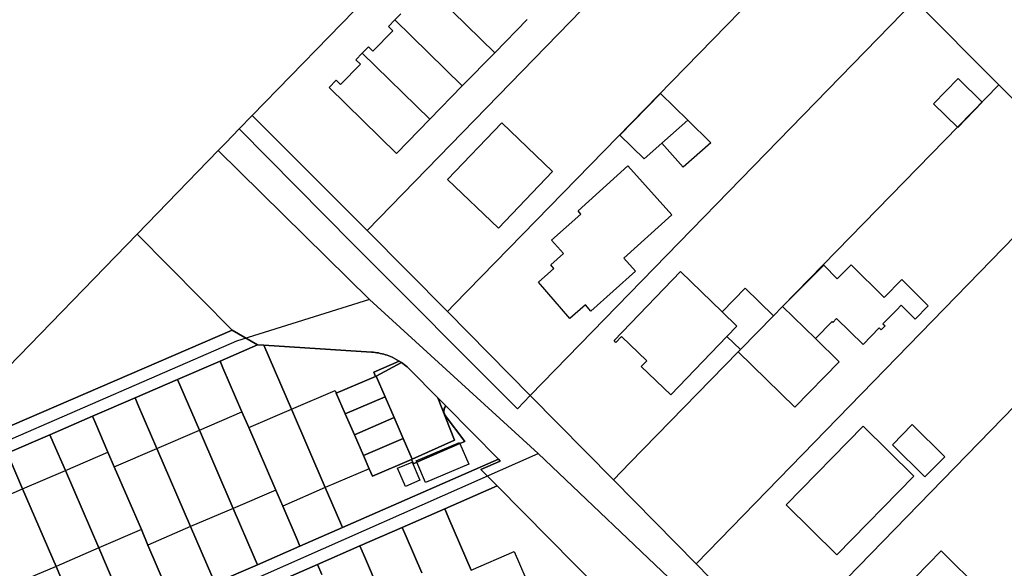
# Model space of a CAD drawing. Extents: x 577960 to 582939, y 6017202 to 6023066.
# Tile 168 of 217: x 579740 to 579866, y 6022201 to 6022271. Entities that reach past the tile are written whole.
import ezdxf

# ---------------------------------------------------------------- set-up
doc = ezdxf.new("R2010")
doc.units = 0
doc.header["$MEASUREMENT"] = 0
doc.linetypes.add('D', pattern=[0])
for name, color, linetype in [('LI__FLUR', 7, 'D'), ('LI__GEB', 7, 'Continuous'), ('LI__STRASSE', 7, 'Continuous')]:
    doc.layers.add(name, color=color, linetype=linetype)

msp = doc.modelspace()

# ---------------------------------------------------------------- linework, layer by layer
at = {"layer": 'LI__FLUR', "color": 8, "linetype": 'D', "true_color": 0x808080}
for p, q in [((579770.045, 6022258.688), (579801.443, 6022290.962)), ((579801.443, 6022290.962), (579770.045, 6022258.688)), ((579843.705, 6022283.843), (579795.704, 6022234.678)), ((579795.704, 6022234.678), (579843.705, 6022283.843)), ((579784.618, 6022244.054), (579816.236, 6022276.558)), ((579816.236, 6022276.558), (579784.618, 6022244.054)), ((579854.201, 6022273.268), (579805.36, 6022223.132)), ((579805.36, 6022223.132), (579854.201, 6022273.268)), ((579854.201, 6022273.268), (579864.856, 6022262.542)), ((579864.856, 6022262.542), (579854.201, 6022273.268)), ((579837.407, 6022234.446), (579864.856, 6022262.542)), ((579864.856, 6022262.542), (579837.407, 6022234.446)), ((579864.856, 6022262.542), (579875.312, 6022252.007)), ((579875.312, 6022252.007), (579864.856, 6022262.542)), ((579770.045, 6022258.688), (579768.385, 6022256.978)), ((579768.385, 6022256.978), (579770.045, 6022258.688)), ((579784.618, 6022244.054), (579770.045, 6022258.688)), ((579770.045, 6022258.688), (579784.618, 6022244.054)), ((579768.385, 6022256.978), (579766.666, 6022255.209)), ((579766.666, 6022255.209), (579768.385, 6022256.978)), ((579768.385, 6022256.978), (579782.909, 6022242.285)), ((579782.909, 6022242.285), (579768.385, 6022256.978)), ((579766.666, 6022255.209), (579765.711, 6022254.226)), ((579765.711, 6022254.226), (579766.666, 6022255.209)), ((579765.711, 6022254.226), (579755.42, 6022243.625)), ((579755.42, 6022243.625), (579765.711, 6022254.226)), ((579875.312, 6022252.007), (579826.421, 6022201.761)), ((579826.421, 6022201.761), (579875.312, 6022252.007)), ((579755.42, 6022243.625), (579729.73, 6022217.188)), ((579729.73, 6022217.188), (579755.42, 6022243.625)), ((579767.505, 6022231.43), (579755.42, 6022243.625)), ((579755.42, 6022243.625), (579767.505, 6022231.43)), ((579794.834, 6022233.788), (579784.618, 6022244.054)), ((579784.618, 6022244.054), (579794.834, 6022233.788)), ((579782.909, 6022242.285), (579803.75, 6022221.443)), ((579803.75, 6022221.443), (579782.909, 6022242.285)), ((579885.897, 6022241.341), (579836.966, 6022191.106)), ((579836.966, 6022191.106), (579885.897, 6022241.341)), ((579795.704, 6022234.678), (579794.834, 6022233.788)), ((579794.834, 6022233.788), (579795.704, 6022234.678)), ((579805.36, 6022223.132), (579794.834, 6022233.788)), ((579794.834, 6022233.788), (579805.36, 6022223.132)), ((579836.247, 6022233.257), (579837.407, 6022234.446)), ((579837.407, 6022234.446), (579836.247, 6022233.257)), ((579832.069, 6022228.979), (579836.247, 6022233.257)), ((579836.247, 6022233.257), (579832.069, 6022228.979)), ((579730.48, 6022215.449), (579767.505, 6022231.43)), ((579767.505, 6022231.43), (579730.48, 6022215.449)), ((579767.505, 6022231.43), (579770.714, 6022229.551)), ((579770.714, 6022229.551), (579767.505, 6022231.43)), ((579770.714, 6022229.551), (579765.956, 6022227.492)), ((579765.956, 6022227.492), (579770.714, 6022229.551)), ((579771.513, 6022229.501), (579770.714, 6022229.551)), ((579770.714, 6022229.551), (579771.513, 6022229.501)), ((579775.012, 6022221.394), (579771.513, 6022229.501)), ((579771.513, 6022229.501), (579785.188, 6022228.641)), ((579785.188, 6022228.641), (579771.513, 6022229.501)), ((579771.513, 6022229.501), (579775.012, 6022221.394)), ((579785.188, 6022228.641), (579785.412, 6022228.623)), ((579785.412, 6022228.623), (579785.188, 6022228.641)), ((579785.412, 6022228.623), (579785.635, 6022228.598)), ((579785.635, 6022228.598), (579785.412, 6022228.623)), ((579785.635, 6022228.598), (579785.858, 6022228.567)), ((579785.858, 6022228.567), (579785.635, 6022228.598)), ((579785.858, 6022228.567), (579786.082, 6022228.528)), ((579786.082, 6022228.528), (579785.858, 6022228.567)), ((579786.082, 6022228.528), (579786.305, 6022228.483)), ((579786.305, 6022228.483), (579786.082, 6022228.528)), ((579818.014, 6022214.596), (579831.769, 6022228.669)), ((579831.769, 6022228.669), (579818.014, 6022214.596)), ((579831.769, 6022228.669), (579832.069, 6022228.979)), ((579832.069, 6022228.979), (579831.769, 6022228.669)), ((579760.548, 6022225.163), (579765.956, 6022227.492)), ((579765.956, 6022227.492), (579760.548, 6022225.163)), ((579765.956, 6022227.492), (579766.315, 6022226.652)), ((579766.315, 6022226.652), (579765.956, 6022227.492)), ((579785.468, 6022226.102), (579788.716, 6022227.491)), ((579788.716, 6022227.491), (579785.468, 6022226.102)), ((579788.996, 6022227.311), (579785.797, 6022225.592)), ((579785.797, 6022225.592), (579788.996, 6022227.311)), ((579786.305, 6022228.483), (579786.527, 6022228.431)), ((579786.527, 6022228.431), (579786.305, 6022228.483)), ((579786.527, 6022228.431), (579786.746, 6022228.373)), ((579786.746, 6022228.373), (579786.527, 6022228.431)), ((579786.746, 6022228.373), (579786.963, 6022228.308)), ((579786.963, 6022228.308), (579786.746, 6022228.373)), ((579786.963, 6022228.308), (579787.178, 6022228.237)), ((579787.178, 6022228.237), (579786.963, 6022228.308)), ((579787.178, 6022228.237), (579787.394, 6022228.158)), ((579787.394, 6022228.158), (579787.178, 6022228.237)), ((579787.394, 6022228.158), (579787.607, 6022228.073)), ((579787.607, 6022228.073), (579787.394, 6022228.158)), ((579787.607, 6022228.073), (579787.817, 6022227.981)), ((579787.817, 6022227.981), (579787.607, 6022228.073)), ((579787.817, 6022227.981), (579788.716, 6022227.491)), ((579788.716, 6022227.491), (579787.817, 6022227.981)), ((579788.716, 6022227.491), (579788.996, 6022227.311)), ((579788.996, 6022227.311), (579788.716, 6022227.491)), ((579788.996, 6022227.311), (579789.178, 6022227.181)), ((579789.178, 6022227.181), (579788.996, 6022227.311)), ((579766.315, 6022226.652), (579768.724, 6022221.075)), ((579768.724, 6022221.075), (579766.315, 6022226.652)), ((579785.707, 6022225.552), (579785.468, 6022226.102)), ((579785.468, 6022226.102), (579785.707, 6022225.552)), ((579789.178, 6022227.181), (579789.357, 6022227.045)), ((579789.357, 6022227.045), (579789.178, 6022227.181)), ((579789.357, 6022227.045), (579789.531, 6022226.904)), ((579789.531, 6022226.904), (579789.357, 6022227.045)), ((579789.531, 6022226.904), (579789.704, 6022226.755)), ((579789.704, 6022226.755), (579789.531, 6022226.904)), ((579789.704, 6022226.755), (579789.872, 6022226.601)), ((579789.872, 6022226.601), (579789.704, 6022226.755)), ((579789.872, 6022226.601), (579790.036, 6022226.442)), ((579790.036, 6022226.442), (579789.872, 6022226.601)), ((579790.036, 6022226.442), (579793.614, 6022222.833)), ((579793.614, 6022222.833), (579790.036, 6022226.442)), ((579760.548, 6022225.163), (579755.16, 6022222.835)), ((579755.16, 6022222.835), (579760.548, 6022225.163)), ((579760.967, 6022224.184), (579760.548, 6022225.163)), ((579760.548, 6022225.163), (579760.967, 6022224.184)), ((579785.707, 6022225.552), (579780.709, 6022223.433)), ((579780.709, 6022223.433), (579785.707, 6022225.552)), ((579785.797, 6022225.592), (579785.707, 6022225.552)), ((579785.707, 6022225.552), (579785.797, 6022225.592)), ((579786.937, 6022222.963), (579785.797, 6022225.592)), ((579785.797, 6022225.592), (579786.937, 6022222.963)), ((579763.316, 6022218.746), (579760.967, 6022224.184)), ((579760.967, 6022224.184), (579763.316, 6022218.746)), ((579755.16, 6022222.835), (579749.742, 6022220.496)), ((579749.742, 6022220.496), (579755.16, 6022222.835)), ((579755.16, 6022222.835), (579755.52, 6022221.995)), ((579755.52, 6022221.995), (579755.16, 6022222.835)), ((579780.709, 6022223.433), (579781.859, 6022220.804)), ((579781.859, 6022220.804), (579780.709, 6022223.433)), ((579781.859, 6022220.804), (579786.937, 6022222.963)), ((579786.937, 6022222.963), (579781.859, 6022220.804)), ((579786.937, 6022222.963), (579788.076, 6022220.324)), ((579788.076, 6022220.324), (579786.937, 6022222.963)), ((579795.713, 6022217.445), (579793.614, 6022222.833)), ((579793.614, 6022222.833), (579794.624, 6022221.814)), ((579793.614, 6022222.833), (579795.713, 6022217.445)), ((579794.624, 6022221.814), (579793.614, 6022222.833)), ((579803.75, 6022221.443), (579805.36, 6022223.132)), ((579805.36, 6022223.132), (579803.75, 6022221.443)), ((579805.36, 6022223.132), (579815.915, 6022212.447)), ((579815.915, 6022212.447), (579805.36, 6022223.132)), ((579755.52, 6022221.995), (579757.929, 6022216.417)), ((579757.929, 6022216.417), (579755.52, 6022221.995)), ((579768.724, 6022221.075), (579769.594, 6022219.066)), ((579769.594, 6022219.066), (579768.724, 6022221.075)), ((579779.32, 6022211.439), (579775.012, 6022221.394)), ((579775.012, 6022221.394), (579779.32, 6022211.439)), ((579794.414, 6022221.494), (579794.364, 6022221.024)), ((579794.364, 6022221.024), (579794.414, 6022221.494)), ((579794.364, 6022221.024), (579794.564, 6022220.614)), ((579794.564, 6022220.614), (579794.364, 6022221.024)), ((579794.624, 6022221.814), (579794.414, 6022221.494)), ((579794.414, 6022221.494), (579794.624, 6022221.814)), ((579794.624, 6022221.814), (579801.321, 6022215.046)), ((579801.321, 6022215.046), (579794.624, 6022221.814)), ((579749.742, 6022220.496), (579744.324, 6022218.157)), ((579744.324, 6022218.157), (579749.742, 6022220.496)), ((579749.742, 6022220.496), (579750.152, 6022219.546)), ((579750.152, 6022219.546), (579749.742, 6022220.496)), ((579783.008, 6022218.146), (579781.859, 6022220.804)), ((579781.859, 6022220.804), (579783.008, 6022218.146)), ((579788.076, 6022220.324), (579783.008, 6022218.146)), ((579783.008, 6022218.146), (579788.076, 6022220.324)), ((579788.076, 6022220.324), (579789.226, 6022217.686)), ((579789.226, 6022217.686), (579788.076, 6022220.324)), ((579794.564, 6022220.614), (579797.063, 6022217.315)), ((579797.063, 6022217.315), (579794.564, 6022220.614)), ((579750.152, 6022219.546), (579751.711, 6022215.938)), ((579751.711, 6022215.938), (579750.152, 6022219.546)), ((579767.604, 6022208.811), (579763.316, 6022218.746)), ((579763.316, 6022218.746), (579767.604, 6022208.811)), ((579769.594, 6022219.066), (579773.022, 6022211.139)), ((579773.022, 6022211.139), (579769.594, 6022219.066)), ((579738.906, 6022215.818), (579744.324, 6022218.157)), ((579744.324, 6022218.157), (579738.906, 6022215.818)), ((579744.324, 6022218.157), (579744.744, 6022217.178)), ((579744.744, 6022217.178), (579744.324, 6022218.157)), ((579784.158, 6022215.517), (579783.008, 6022218.146)), ((579783.008, 6022218.146), (579784.158, 6022215.517)), ((579789.226, 6022217.686), (579784.158, 6022215.517)), ((579784.158, 6022215.517), (579789.226, 6022217.686)), ((579790.365, 6022215.057), (579789.226, 6022217.686)), ((579789.226, 6022217.686), (579790.365, 6022215.057)), ((579790.365, 6022215.057), (579795.713, 6022217.445)), ((579795.713, 6022217.445), (579790.365, 6022215.057)), ((579797.063, 6022217.315), (579796.423, 6022217.036)), ((579796.423, 6022217.036), (579797.063, 6022217.315)), ((579744.744, 6022217.178), (579746.293, 6022213.609)), ((579746.293, 6022213.609), (579744.744, 6022217.178)), ((579757.929, 6022216.417), (579762.207, 6022206.492)), ((579762.207, 6022206.492), (579757.929, 6022216.417)), ((579796.423, 6022217.036), (579790.945, 6022214.667)), ((579790.945, 6022214.667), (579796.423, 6022217.036)), ((579740.865, 6022211.29), (579739.286, 6022214.949)), ((579739.286, 6022214.949), (579740.865, 6022211.29)), ((579751.711, 6022215.938), (579752.511, 6022214.079)), ((579752.511, 6022214.079), (579751.711, 6022215.938)), ((579801.321, 6022215.046), (579781.509, 6022206.361)), ((579781.509, 6022206.361), (579801.321, 6022215.046)), ((579784.158, 6022215.517), (579784.888, 6022213.828)), ((579784.888, 6022213.828), (579784.158, 6022215.517)), ((579785.297, 6022212.888), (579790.275, 6022215.017)), ((579790.275, 6022215.017), (579785.297, 6022212.888)), ((579790.275, 6022215.017), (579790.365, 6022215.057)), ((579790.365, 6022215.057), (579790.275, 6022215.017)), ((579790.505, 6022214.477), (579790.275, 6022215.017)), ((579790.275, 6022215.017), (579790.505, 6022214.477)), ((579799.072, 6022213.747), (579801.551, 6022214.816)), ((579801.551, 6022214.816), (579799.072, 6022213.747)), ((579801.551, 6022214.816), (579801.321, 6022215.046)), ((579801.321, 6022215.046), (579801.551, 6022214.816)), ((579746.293, 6022213.609), (579750.541, 6022203.783)), ((579750.541, 6022203.783), (579746.293, 6022213.609)), ((579752.511, 6022214.079), (579755.949, 6022206.112)), ((579755.949, 6022206.112), (579752.511, 6022214.079)), ((579784.888, 6022213.828), (579785.297, 6022212.888)), ((579785.297, 6022212.888), (579784.888, 6022213.828)), ((579790.945, 6022214.667), (579790.505, 6022214.477)), ((579790.505, 6022214.477), (579790.945, 6022214.667)), ((579801.131, 6022211.668), (579799.072, 6022213.747)), ((579799.072, 6022213.747), (579801.131, 6022211.668)), ((579815.915, 6022212.447), (579818.014, 6022214.596)), ((579818.014, 6022214.596), (579815.915, 6022212.447)), ((579826.421, 6022201.761), (579815.915, 6022212.447)), ((579815.915, 6022212.447), (579826.421, 6022201.761)), ((579745.123, 6022201.445), (579740.865, 6022211.29)), ((579740.865, 6022211.29), (579745.123, 6022201.445)), ((579773.022, 6022211.139), (579773.902, 6022209.1)), ((579773.902, 6022209.1), (579773.022, 6022211.139)), ((579781.109, 6022207.281), (579779.32, 6022211.439)), ((579779.32, 6022211.439), (579781.109, 6022207.281)), ((579794.484, 6022208.769), (579801.131, 6022211.668)), ((579801.131, 6022211.668), (579794.484, 6022208.769)), ((579820.793, 6022191.806), (579801.131, 6022211.668)), ((579801.131, 6022211.668), (579820.793, 6022191.806)), ((579770.283, 6022202.603), (579767.604, 6022208.811)), ((579767.604, 6022208.811), (579770.283, 6022202.603)), ((579773.902, 6022209.1), (579775.741, 6022204.842)), ((579775.741, 6022204.842), (579773.902, 6022209.1)), ((579789.096, 6022206.401), (579794.484, 6022208.769)), ((579794.484, 6022208.769), (579789.096, 6022206.401)), ((579794.484, 6022208.769), (579795.013, 6022207.54)), ((579795.013, 6022207.54), (579794.484, 6022208.769)), ((579781.509, 6022206.361), (579781.109, 6022207.281)), ((579781.109, 6022207.281), (579781.509, 6022206.361)), ((579795.013, 6022207.54), (579797.862, 6022200.963)), ((579797.862, 6022200.963), (579795.013, 6022207.54)), ((579755.949, 6022206.112), (579756.789, 6022204.153)), ((579756.789, 6022204.153), (579755.949, 6022206.112)), ((579762.207, 6022206.492), (579764.905, 6022200.245)), ((579764.905, 6022200.245), (579762.207, 6022206.492)), ((579781.509, 6022206.361), (579776.101, 6022204.002)), ((579776.101, 6022204.002), (579781.509, 6022206.361)), ((579783.718, 6022204.052), (579789.096, 6022206.401)), ((579789.096, 6022206.401), (579783.718, 6022204.052)), ((579789.096, 6022206.401), (579789.595, 6022205.251)), ((579789.595, 6022205.251), (579789.096, 6022206.401)), ((579775.741, 6022204.842), (579776.101, 6022204.002)), ((579776.101, 6022204.002), (579775.741, 6022204.842)), ((579789.595, 6022205.251), (579791.585, 6022200.643)), ((579791.585, 6022200.643), (579789.595, 6022205.251)), ((579750.541, 6022203.783), (579754.1, 6022195.537)), ((579754.1, 6022195.537), (579750.541, 6022203.783)), ((579756.789, 6022204.153), (579759.537, 6022197.786)), ((579759.537, 6022197.786), (579756.789, 6022204.153)), ((579776.101, 6022204.002), (579770.693, 6022201.654)), ((579770.693, 6022201.654), (579776.101, 6022204.002)), ((579778.31, 6022201.683), (579783.718, 6022204.052)), ((579783.718, 6022204.052), (579778.31, 6022201.683)), ((579784.308, 6022202.683), (579783.718, 6022204.052)), ((579783.718, 6022204.052), (579784.308, 6022202.683)), ((579770.693, 6022201.654), (579770.283, 6022202.603)), ((579770.283, 6022202.603), (579770.693, 6022201.654)), ((579786.187, 6022198.315), (579784.308, 6022202.683)), ((579784.308, 6022202.683), (579786.187, 6022198.315)), ((579748.762, 6022193.048), (579745.123, 6022201.445)), ((579745.123, 6022201.445), (579748.762, 6022193.048)), ((579770.693, 6022201.654), (579765.305, 6022199.315)), ((579765.305, 6022199.315), (579770.693, 6022201.654)), ((579772.902, 6022199.315), (579778.31, 6022201.683)), ((579778.31, 6022201.683), (579772.902, 6022199.315)), ((579778.86, 6022200.404), (579778.31, 6022201.683)), ((579778.31, 6022201.683), (579778.86, 6022200.404)), ((579836.966, 6022191.106), (579826.421, 6022201.761)), ((579826.421, 6022201.761), (579836.966, 6022191.106))]:
    msp.add_line(p, q, dxfattribs=at)
at = {"layer": 'LI__GEB', "color": 5, "linetype": 'D', "true_color": 0x0000ff}
for p, q in [((579800.832, 6022266.643), (579792.256, 6022275.029)), ((579792.256, 6022275.029), (579800.832, 6022266.643)), ((579788.137, 6022270.791), (579788.907, 6022271.591)), ((579787.328, 6022269.962), (579788.137, 6022270.791)), ((579787.878, 6022269.432), (579787.328, 6022269.962)), ((579788.137, 6022270.791), (579796.714, 6022262.415)), ((579796.714, 6022262.415), (579788.137, 6022270.791)), ((579804.941, 6022270.861), (579800.832, 6022266.643)), ((579785.349, 6022266.833), (579787.878, 6022269.432)), ((579784.019, 6022266.563), (579784.799, 6022267.363)), ((579784.799, 6022267.363), (579785.349, 6022266.833)), ((579783.209, 6022265.744), (579784.019, 6022266.563)), ((579792.595, 6022258.187), (579784.019, 6022266.563)), ((579784.019, 6022266.563), (579792.595, 6022258.187)), ((579800.832, 6022266.643), (579796.714, 6022262.415)), ((579781.23, 6022262.605), (579783.769, 6022265.204)), ((579783.769, 6022265.204), (579783.209, 6022265.744)), ((579779.791, 6022262.226), (579780.68, 6022263.145)), ((579780.68, 6022263.145), (579781.23, 6022262.605)), ((579796.714, 6022262.415), (579792.595, 6022258.187)), ((579856.58, 6022260.144), (579859.708, 6022263.352)), ((579859.708, 6022263.352), (579862.777, 6022260.363)), ((579788.377, 6022253.849), (579779.791, 6022262.226)), ((579816.746, 6022256.167), (579821.894, 6022261.444)), ((579821.894, 6022261.444), (579825.362, 6022258.056)), ((579859.648, 6022257.155), (579856.58, 6022260.144)), ((579862.777, 6022260.363), (579859.648, 6022257.155)), ((579792.595, 6022258.187), (579788.377, 6022253.849)), ((579794.844, 6022250.54), (579801.722, 6022257.737)), ((579801.722, 6022257.737), (579808.189, 6022251.559)), ((579825.362, 6022258.056), (579822.073, 6022255.167)), ((579819.804, 6022253.168), (579816.746, 6022256.167)), ((579822.073, 6022255.167), (579819.804, 6022253.168)), ((579811.428, 6022246.572), (579817.735, 6022252.279)), ((579817.735, 6022252.279), (579823.353, 6022246.061)), ((579808.189, 6022251.559), (579801.312, 6022244.363)), ((579801.312, 6022244.363), (579794.844, 6022250.54)), ((579808.049, 6022242.853), (579811.797, 6022246.152)), ((579811.797, 6022246.152), (579811.428, 6022246.572)), ((579823.353, 6022246.061), (579817.255, 6022240.544)), ((579809.568, 6022241.134), (579808.049, 6022242.853)), ((579807.949, 6022239.715), (579809.568, 6022241.134)), ((579817.255, 6022240.544), (579818.724, 6022238.905)), ((579806.379, 6022237.516), (579808.359, 6022239.245)), ((579808.359, 6022239.245), (579807.949, 6022239.715)), ((579818.724, 6022238.905), (579813.027, 6022233.857)), ((579815.995, 6022230.099), (579824.452, 6022238.855)), ((579824.452, 6022238.855), (579829.75, 6022233.747)), ((579837.407, 6022234.446), (579842.635, 6022239.663)), ((579842.635, 6022239.663), (579844.354, 6022237.954)), ((579844.354, 6022237.954), (579846.113, 6022239.723)), ((579846.113, 6022239.723), (579850.292, 6022235.585)), ((579810.398, 6022232.918), (579806.379, 6022237.516)), ((579850.292, 6022235.585), (579852.551, 6022237.864)), ((579852.551, 6022237.864), (579855.919, 6022234.525)), ((579829.75, 6022233.747), (579832.669, 6022236.745)), ((579832.669, 6022236.745), (579836.247, 6022233.257)), ((579812.357, 6022234.627), (579810.398, 6022232.918)), ((579813.027, 6022233.857), (579812.357, 6022234.627)), ((579829.75, 6022233.747), (579831.599, 6022231.947)), ((579831.599, 6022231.947), (579829.75, 6022233.747)), ((579836.247, 6022233.257), (579837.407, 6022234.446)), ((579837.407, 6022234.446), (579841.585, 6022230.368)), ((579841.585, 6022230.368), (579837.407, 6022234.446)), ((579851.931, 6022234.026), (579850.162, 6022232.227)), ((579852.471, 6022234.585), (579851.931, 6022234.026)), ((579854.24, 6022232.836), (579852.471, 6022234.585)), ((579855.919, 6022234.525), (579854.24, 6022232.836)), ((579832.069, 6022228.979), (579836.247, 6022233.257)), ((579836.247, 6022233.257), (579832.069, 6022228.979)), ((579843.684, 6022232.517), (579841.585, 6022230.368)), ((579843.794, 6022232.407), (579843.684, 6022232.517)), ((579844.264, 6022232.887), (579843.794, 6022232.407)), ((579847.633, 6022229.618), (579844.264, 6022232.887)), ((579831.599, 6022231.947), (579830.34, 6022230.638)), ((579830.34, 6022230.638), (579831.599, 6022231.947)), ((579849.682, 6022231.717), (579847.633, 6022229.618)), ((579849.932, 6022231.467), (579849.682, 6022231.717)), ((579850.431, 6022231.967), (579849.932, 6022231.467)), ((579850.162, 6022232.227), (579850.431, 6022231.967)), ((579816.225, 6022229.879), (579815.995, 6022230.099)), ((579816.945, 6022230.629), (579816.225, 6022229.879)), ((579820.154, 6022227.55), (579816.945, 6022230.629)), ((579830.34, 6022230.638), (579823.192, 6022223.202)), ((579832.069, 6022228.979), (579830.34, 6022230.638)), ((579841.585, 6022230.368), (579844.614, 6022227.409)), ((579831.769, 6022228.669), (579832.069, 6022228.979)), ((579838.976, 6022221.642), (579831.769, 6022228.669)), ((579819.434, 6022226.81), (579820.154, 6022227.55)), ((579844.614, 6022227.409), (579838.976, 6022221.642)), ((579823.192, 6022223.202), (579819.434, 6022226.81)), ((579780.709, 6022223.433), (579785.707, 6022225.552)), ((579785.707, 6022225.552), (579785.797, 6022225.592)), ((579785.797, 6022225.592), (579786.937, 6022222.963)), ((579775.012, 6022221.394), (579780.55, 6022223.783)), ((579780.55, 6022223.783), (579780.709, 6022223.433)), ((579780.709, 6022223.433), (579781.859, 6022220.804)), ((579781.859, 6022220.804), (579780.709, 6022223.433)), ((579786.937, 6022222.963), (579781.859, 6022220.804)), ((579781.859, 6022220.804), (579786.937, 6022222.963)), ((579786.937, 6022222.963), (579788.076, 6022220.324)), ((579763.316, 6022218.746), (579768.724, 6022221.075)), ((579768.724, 6022221.075), (579769.594, 6022219.066)), ((579769.594, 6022219.066), (579775.012, 6022221.394)), ((579779.32, 6022211.439), (579775.012, 6022221.394)), ((579775.012, 6022221.394), (579779.32, 6022211.439)), ((579781.859, 6022220.804), (579783.008, 6022218.146)), ((579783.008, 6022218.146), (579781.859, 6022220.804)), ((579788.076, 6022220.324), (579783.008, 6022218.146)), ((579783.008, 6022218.146), (579788.076, 6022220.324)), ((579788.076, 6022220.324), (579789.226, 6022217.686)), ((579757.929, 6022216.417), (579763.316, 6022218.746)), ((579767.604, 6022208.811), (579763.316, 6022218.746)), ((579763.316, 6022218.746), (579767.604, 6022208.811)), ((579769.594, 6022219.066), (579773.022, 6022211.139)), ((579773.022, 6022211.139), (579769.594, 6022219.066)), ((579837.866, 6022209.248), (579847.652, 6022219.223)), ((579847.652, 6022219.223), (579854.1, 6022212.905)), ((579851.351, 6022216.884), (579853.86, 6022219.432)), ((579853.86, 6022219.432), (579857.998, 6022215.344)), ((579783.008, 6022218.146), (579784.158, 6022215.517)), ((579784.158, 6022215.517), (579783.008, 6022218.146)), ((579784.158, 6022215.517), (579789.226, 6022217.686)), ((579789.226, 6022217.686), (579784.158, 6022215.517)), ((579789.226, 6022217.686), (579790.365, 6022215.057)), ((579752.511, 6022214.079), (579757.929, 6022216.417)), ((579757.929, 6022216.417), (579762.207, 6022206.492)), ((579762.207, 6022206.492), (579757.929, 6022216.417)), ((579790.875, 6022214.827), (579796.373, 6022217.156)), ((579796.373, 6022217.156), (579796.423, 6022217.036)), ((579796.423, 6022217.036), (579797.542, 6022214.407)), ((579855.489, 6022212.805), (579851.351, 6022216.884)), ((579746.293, 6022213.609), (579751.711, 6022215.938)), ((579751.711, 6022215.938), (579752.511, 6022214.079)), ((579784.888, 6022213.828), (579784.158, 6022215.517)), ((579784.158, 6022215.517), (579784.888, 6022213.828)), ((579790.275, 6022215.017), (579785.297, 6022212.888)), ((579790.365, 6022215.057), (579790.275, 6022215.017)), ((579790.945, 6022214.667), (579790.875, 6022214.827)), ((579857.998, 6022215.344), (579855.489, 6022212.805)), ((579740.865, 6022211.29), (579746.293, 6022213.609)), ((579746.293, 6022213.609), (579750.541, 6022203.783)), ((579750.541, 6022203.783), (579746.293, 6022213.609)), ((579752.511, 6022214.079), (579755.949, 6022206.112)), ((579755.949, 6022206.112), (579752.511, 6022214.079)), ((579784.888, 6022213.828), (579779.32, 6022211.439)), ((579785.297, 6022212.888), (579784.888, 6022213.828)), ((579788.506, 6022213.907), (579790.345, 6022214.687)), ((579789.496, 6022211.598), (579788.506, 6022213.907)), ((579790.345, 6022214.687), (579791.325, 6022212.388)), ((579792.035, 6022212.078), (579790.945, 6022214.667)), ((579797.542, 6022214.407), (579792.035, 6022212.078)), ((579791.325, 6022212.388), (579789.496, 6022211.598)), ((579854.1, 6022212.905), (579844.313, 6022202.93)), ((579735.477, 6022208.962), (579740.865, 6022211.29)), ((579740.865, 6022211.29), (579745.123, 6022201.445)), ((579745.123, 6022201.445), (579740.865, 6022211.29)), ((579773.022, 6022211.139), (579767.604, 6022208.811)), ((579773.902, 6022209.1), (579773.022, 6022211.139)), ((579779.32, 6022211.439), (579773.902, 6022209.1)), ((579767.604, 6022208.811), (579762.207, 6022206.492)), ((579844.313, 6022202.93), (579837.866, 6022209.248)), ((579755.949, 6022206.112), (579750.541, 6022203.783)), ((579756.789, 6022204.153), (579755.949, 6022206.112)), ((579762.207, 6022206.492), (579756.789, 6022204.153)), ((579750.541, 6022203.783), (579745.123, 6022201.445)), ((579797.862, 6022200.963), (579803.31, 6022203.322)), ((579803.31, 6022203.322), (579807.438, 6022193.806)), ((579850.891, 6022196.603), (579857.538, 6022203.4)), ((579857.538, 6022203.4), (579866.724, 6022194.423)), ((579745.123, 6022201.445), (579739.725, 6022199.126))]:
    msp.add_line(p, q, dxfattribs=at)
at = {"layer": 'LI__GEB', "color": 5, "linetype": 'D', "true_color": 0x0100ff}
for p, q in [((579822.073, 6022255.167), (579825.362, 6022258.056)), ((579825.362, 6022258.056), (579828.281, 6022255.197)), ((579824.772, 6022252.108), (579822.073, 6022255.167)), ((579828.281, 6022255.197), (579824.772, 6022252.108))]:
    msp.add_line(p, q, dxfattribs=at)
at = {"layer": 'LI__STRASSE', "color": 251, "linetype": 'D', "true_color": 0x656464}
for p, q in [((579784.922, 6022235.335), (579765.711, 6022254.226)), ((579784.922, 6022235.335), (579768.026, 6022230.03)), ((579806.377, 6022215.756), (579784.922, 6022235.335)), ((579768.026, 6022230.03), (579727.537, 6022212.459)), ((579743.181, 6022187.881), (579806.377, 6022215.756)), ((579829.168, 6022194.092), (579806.377, 6022215.756))]:
    msp.add_line(p, q, dxfattribs=at)

doc.saveas('drawing.dxf')
